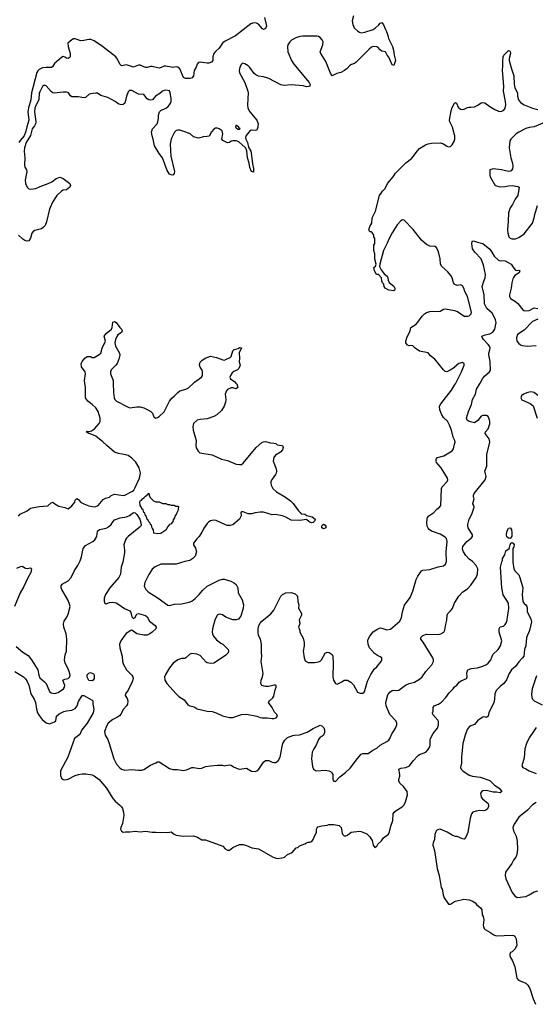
# Model space of a CAD drawing. Header units: inches. Extents: x 2220522 to 2384314, y 721474 to 893490.
# Tile 171 of 256: x 2314923 to 2320941, y 822745 to 834245. Entities that reach past the tile are written whole.
import ezdxf

# ---------------------------------------------------------------- set-up
doc = ezdxf.new("R2010")
doc.units = ezdxf.units.IN
doc.header["$MEASUREMENT"] = 0
for name, color, linetype in [('C3812', 7, 'Continuous'), ('C3813', 7, 'Continuous'), ('C3822', 7, 'Continuous'), ('C3823', 7, 'Continuous')]:
    doc.layers.add(name, color=color, linetype=linetype)

msp = doc.modelspace()

# ---------------------------------------------------------------- linework, layer by layer
at = {"layer": 'C3812', "color": 5}
for points, elevation in [([(2314910, 828446), (2314929, 828471), (2315010, 828507), (2315050, 828538), (2315150, 828559), (2315250, 828567), (2315290, 828601), (2315310, 828611), (2315331, 828590), (2315381, 828561), (2315448, 828548), (2315490, 828532), (2315530, 828565), (2315568, 828610), (2315570, 828634), (2315590, 828652), (2315610, 828642), (2315632, 828610), (2315670, 828591), (2315730, 828568), (2315790, 828556), (2315810, 828559), (2315837, 828570), (2315898, 828642), (2315923, 828657), (2315970, 828668), (2315991, 828689), (2316030, 828702), (2316130, 828688), (2316150, 828693), (2316241, 828739), (2316253, 828750), (2316270, 828779), (2316321, 828890), (2316334, 828950), (2316316, 829010), (2316278, 829078), (2316230, 829125), (2316190, 829153), (2316163, 829163), (2316077, 829177), (2316030, 829193), (2315939, 829270), (2315894, 829314), (2315810, 829379), (2315747, 829407), (2315728, 829410), (2315698, 829430), (2315710, 829438), (2315730, 829435), (2315759, 829441), (2315795, 829465), (2315852, 829530), (2315862, 829550), (2315863, 829590), (2315838, 829670), (2315812, 829710), (2315769, 829750), (2315717, 829790), (2315692, 829830), (2315691, 829950), (2315684, 830000)], 180), ([(2316013, 830000), (2316017, 829890), (2316024, 829830), (2316033, 829810), (2316052, 829790), (2316190, 829718), (2316210, 829711), (2316290, 829724), (2316330, 829724), (2316370, 829713), (2316419, 829690), (2316455, 829670), (2316471, 829650), (2316488, 829608), (2316510, 829591), (2316530, 829597), (2316550, 829611), (2316610, 829666), (2316671, 829790), (2316697, 829823), (2316730, 829850), (2316768, 829892), (2316790, 829910), (2316861, 829930), (2316894, 829946), (2316952, 830000)], 180), ([(2317447, 830000), (2317456, 829990), (2317470, 829948), (2317450, 829934), (2317410, 829944), (2317390, 829944), (2317350, 829925), (2317335, 829910), (2317322, 829870), (2317328, 829810), (2317324, 829776), (2317310, 829730), (2317278, 829682), (2317223, 829630), (2317189, 829609), (2317110, 829581), (2317030, 829575), (2316994, 829566), (2316951, 829530), (2316943, 829490), (2316947, 829450), (2316981, 829330), (2316978, 829270), (2316983, 829243), (2317006, 829206), (2317027, 829187), (2317170, 829164), (2317278, 829110), (2317350, 829097), (2317450, 829055), (2317490, 829048), (2317510, 829051), (2317530, 829067), (2317682, 829250), (2317750, 829307), (2317770, 829316), (2317790, 829319), (2317850, 829304), (2317890, 829300), (2317914, 829294), (2317930, 829281), (2317950, 829274), (2317991, 829271), (2317998, 829250), (2317990, 829222), (2317968, 829192), (2317910, 829157), (2317888, 829130), (2317883, 829090), (2317917, 828997), (2317920, 828970), (2317918, 828950), (2317910, 828934), (2317870, 828879), (2317856, 828850), (2317854, 828830), (2317859, 828810), (2317879, 828770), (2317921, 828730), (2318027, 828667), (2318085, 828625), (2318114, 828594), (2318176, 828510), (2318198, 828490), (2318210, 828472), (2318250, 828471), (2318275, 828455), (2318338, 828438), (2318371, 828410), (2318367, 828390), (2318350, 828373), (2318330, 828367), (2318301, 828381), (2318270, 828406), (2318190, 828394), (2318090, 828401), (2318030, 828436), (2317990, 828449), (2317910, 828464), (2317870, 828460), (2317770, 828492), (2317730, 828492), (2317670, 828484), (2317630, 828472), (2317610, 828472), (2317590, 828475), (2317530, 828498), (2317510, 828495), (2317505, 828490), (2317508, 828450), (2317488, 828412), (2317410, 828346), (2317381, 828339), (2317350, 828339), (2317325, 828345), (2317215, 828395), (2317190, 828398), (2317150, 828392), (2317130, 828379), (2317110, 828359), (2317076, 828310), (2317050, 828258), (2317018, 828210), (2316990, 828182), (2316952, 828130), (2316952, 828110), (2316974, 828074), (2316986, 828030), (2316970, 827978), (2316945, 827950), (2316910, 827929), (2316850, 827917), (2316750, 827885), (2316570, 827887), (2316504, 827856), (2316470, 827827), (2316430, 827763), (2316383, 827670), (2316376, 827630), (2316386, 827606), (2316394, 827590), (2316423, 827563), (2316539, 827490), (2316650, 827408), (2316670, 827404), (2316730, 827419), (2316810, 827424), (2316900, 827440), (2316930, 827454), (2316970, 827484), (2317019, 827530), (2317059, 827581), (2317112, 827628), (2317250, 827700), (2317290, 827711), (2317310, 827711), (2317386, 827686), (2317430, 827663), (2317448, 827648), (2317467, 827610), (2317473, 827550), (2317519, 827470), (2317537, 827410), (2317531, 827370), (2317502, 827278), (2317486, 827254), (2317475, 827245), (2317450, 827234), (2317410, 827237), (2317330, 827266), (2317290, 827293), (2317250, 827301), (2317228, 827290), (2317201, 827230), (2317173, 827130), (2317171, 827091), (2317174, 827070), (2317184, 827044), (2317220, 827000), (2317270, 826961), (2317292, 826950), (2317358, 826890), (2317361, 826870), (2317356, 826850), (2317330, 826822), (2317210, 826739), (2317190, 826729), (2317150, 826725), (2317110, 826733), (2317100, 826740), (2317030, 826817), (2316990, 826833), (2316930, 826843), (2316910, 826833), (2316861, 826790), (2316850, 826785), (2316810, 826782), (2316770, 826770), (2316715, 826730), (2316670, 826674), (2316623, 826597), (2316611, 826570), (2316615, 826530), (2316641, 826490), (2316750, 826371), (2316781, 826341), (2316841, 826301), (2316884, 826244), (2316910, 826231), (2316958, 826218), (2316995, 826195), (2317109, 826169), (2317170, 826165), (2317216, 826150), (2317290, 826113), (2317370, 826093), (2317410, 826096), (2317510, 826128), (2317570, 826133), (2317690, 826111), (2317730, 826094), (2317754, 826090), (2317811, 826091), (2317870, 826081), (2317890, 826081), (2317915, 826090), (2317933, 826110), (2317925, 826130), (2317898, 826158), (2317870, 826212), (2317825, 826270), (2317840, 826290), (2317877, 826323), (2317890, 826345), (2317904, 826416), (2317916, 826450), (2317915, 826470), (2317910, 826474), (2317893, 826473), (2317830, 826458), (2317790, 826457), (2317750, 826470), (2317738, 826490), (2317740, 826530), (2317758, 826570), (2317764, 826610), (2317743, 826750), (2317750, 826810), (2317745, 826855), (2317745, 826950), (2317732, 827010), (2317712, 827052), (2317705, 827090), (2317707, 827130), (2317715, 827170), (2317730, 827195), (2317750, 827219), (2317855, 827305), (2317889, 827350), (2317970, 827511), (2317990, 827530), (2318030, 827550), (2318090, 827554), (2318138, 827538), (2318167, 827510), (2318171, 827450), (2318181, 827410), (2318179, 827370), (2318211, 827310), (2318211, 827289), (2318186, 827234), (2318191, 827191), (2318178, 827150), (2318191, 827110), (2318192, 827090), (2318230, 827022), (2318244, 826970), (2318242, 826930), (2318231, 826870), (2318242, 826790), (2318255, 826755), (2318290, 826738), (2318362, 826738), (2318410, 826744), (2318430, 826753), (2318447, 826770), (2318490, 826845), (2318510, 826858), (2318535, 826855), (2318570, 826831), (2318579, 826810), (2318582, 826730), (2318577, 826570), (2318584, 826530), (2318608, 826490), (2318630, 826482), (2318682, 826510), (2318710, 826531), (2318750, 826531), (2318788, 826508), (2318818, 826478), (2318867, 826390), (2318897, 826377), (2318930, 826379), (2318943, 826390), (2318952, 826410), (2318983, 826517), (2319022, 826598), (2319061, 826659), (2319090, 826687), (2319143, 826750), (2319149, 826770), (2319149, 826790), (2319130, 826805), (2319098, 826818), (2319064, 826844), (2319007, 826907), (2318990, 826950), (2318987, 826990), (2318992, 827010), (2319010, 827044), (2319050, 827097), (2319090, 827123), (2319130, 827141), (2319150, 827139), (2319210, 827118), (2319250, 827126), (2319359, 827221), (2319378, 827262), (2319390, 827330), (2319413, 827407), (2319482, 827498), (2319513, 827570), (2319550, 827706), (2319570, 827747), (2319612, 827808), (2319630, 827817), (2319710, 827825), (2319807, 827853), (2319870, 827865), (2319893, 827887), (2319904, 827916), (2319902, 828030), (2319912, 828150), (2319904, 828184), (2319890, 828202), (2319830, 828237), (2319730, 828272), (2319702, 828290), (2319690, 828304), (2319681, 828330), (2319676, 828370), (2319678, 828410), (2319684, 828430), (2319697, 828450), (2319758, 828490), (2319791, 828529), (2319826, 828554), (2319838, 828570), (2319846, 828770), (2319856, 828790), (2319913, 828850), (2319921, 828870), (2319916, 828890), (2319841, 829010), (2319790, 829074), (2319783, 829090), (2319786, 829110), (2319801, 829130), (2319874, 829150), (2319972, 829208), (2319988, 829232), (2320000, 829288)], 180), ([(2320000, 829338), (2319983, 829370), (2319963, 829450), (2319940, 829510), (2319915, 829555), (2319870, 829599), (2319850, 829631), (2319826, 829690), (2319825, 829730), (2319840, 829760), (2319963, 829917), (2320000, 829975)], 180), ([(2314882, 826922), (2314959, 826859), (2315020, 826820), (2315062, 826770), (2315136, 826650), (2315144, 826590), (2315157, 826557), (2315212, 826512), (2315230, 826490), (2315245, 826465), (2315270, 826397), (2315290, 826383), (2315330, 826376), (2315370, 826386), (2315432, 826430), (2315446, 826450), (2315448, 826470), (2315426, 826530), (2315450, 826543), (2315490, 826552), (2315508, 826570), (2315510, 826590), (2315501, 826630), (2315486, 826670), (2315454, 826730), (2315444, 826770), (2315452, 826828), (2315470, 826870), (2315471, 827010), (2315464, 827070), (2315436, 827150), (2315433, 827190), (2315441, 827219), (2315474, 827266), (2315490, 827303), (2315511, 827390), (2315501, 827430), (2315483, 827470), (2315415, 827590), (2315408, 827610), (2315407, 827633), (2315420, 827650), (2315488, 827690), (2315524, 827730), (2315561, 827810), (2315602, 827870), (2315630, 827925), (2315645, 827970), (2315662, 828070), (2315690, 828103), (2315776, 828150), (2315800, 828170), (2315824, 828210), (2315830, 828271), (2315854, 828290), (2315930, 828304), (2315959, 828321), (2315990, 828349), (2316010, 828381), (2316030, 828402), (2316094, 828426), (2316170, 828438), (2316205, 828455), (2316250, 828487), (2316270, 828485), (2316290, 828464), (2316324, 828410), (2316338, 828370), (2316339, 828341), (2316333, 828327), (2316314, 828310), (2316188, 828210), (2316169, 828190), (2316159, 828170), (2316140, 828110), (2316147, 828050), (2316144, 828016), (2316125, 827910), (2316108, 827850), (2316099, 827770), (2316080, 827730), (2315974, 827610), (2315924, 827530), (2315909, 827490), (2315908, 827450), (2315914, 827434), (2315930, 827423), (2315970, 827437), (2316010, 827442), (2316050, 827434), (2316070, 827424), (2316147, 827367), (2316210, 827341), (2316221, 827321), (2316233, 827270), (2316250, 827250), (2316270, 827265), (2316290, 827300), (2316310, 827309), (2316390, 827284), (2316411, 827270), (2316439, 827219), (2316505, 827170), (2316516, 827150), (2316511, 827129), (2316469, 827090), (2316440, 827070), (2316410, 827058), (2316370, 827057), (2316290, 827072), (2316233, 827113), (2316218, 827110), (2316166, 827074), (2316150, 827058), (2316105, 826990), (2316088, 826950), (2316090, 826910), (2316119, 826810), (2316124, 826750), (2316135, 826715), (2316170, 826650), (2316231, 826590), (2316244, 826570), (2316248, 826550), (2316234, 826510), (2316187, 826413), (2316157, 826370), (2316155, 826350), (2316177, 826317), (2316184, 826290), (2316179, 826250), (2316170, 826230), (2316134, 826190), (2316105, 826135), (2316086, 826114), (2316063, 826097), (2316008, 826070), (2315957, 826030), (2315938, 826002), (2315911, 825930), (2315921, 825890), (2315950, 825838), (2315968, 825790), (2316020, 825610), (2316053, 825550), (2316090, 825508), (2316110, 825493), (2316150, 825479), (2316230, 825486), (2316310, 825478), (2316350, 825480), (2316373, 825487), (2316450, 825536), (2316510, 825567), (2316530, 825575), (2316550, 825575), (2316670, 825499), (2316710, 825487), (2316766, 825486), (2316830, 825476), (2316870, 825483), (2316930, 825511), (2316950, 825511), (2317023, 825497), (2317050, 825503), (2317090, 825521), (2317150, 825531), (2317230, 825536), (2317290, 825536), (2317310, 825531), (2317370, 825541), (2317390, 825539), (2317417, 825517), (2317474, 825494), (2317490, 825491), (2317570, 825503), (2317630, 825467), (2317670, 825465), (2317690, 825471), (2317714, 825490), (2317770, 825571), (2317790, 825591), (2317830, 825591), (2317870, 825571), (2317890, 825568), (2317910, 825570), (2317938, 825590), (2317964, 825630), (2317986, 825754), (2317996, 825790), (2318016, 825830), (2318050, 825861), (2318110, 825886), (2318130, 825890), (2318190, 825892), (2318277, 825923), (2318350, 825967), (2318430, 826005), (2318450, 825996), (2318474, 825974), (2318482, 825950), (2318482, 825918), (2318470, 825887), (2318450, 825872), (2318430, 825865), (2318410, 825839), (2318382, 825770), (2318355, 825730), (2318338, 825690), (2318328, 825610), (2318342, 825522), (2318353, 825493), (2318375, 825475), (2318393, 825473), (2318490, 825479), (2318530, 825473), (2318550, 825464), (2318567, 825450), (2318577, 825430), (2318579, 825370), (2318583, 825363), (2318590, 825351), (2318610, 825347), (2318659, 825401), (2318727, 825453), (2318779, 825501), (2318865, 825615), (2318910, 825665), (2318930, 825675), (2318990, 825676), (2319046, 825714), (2319090, 825737), (2319129, 825771), (2319207, 825813), (2319230, 825830), (2319244, 825850), (2319270, 825910), (2319288, 825932), (2319310, 825970), (2319324, 826010), (2319324, 826030), (2319316, 826050), (2319243, 826130), (2319200, 826230), (2319198, 826270), (2319221, 826359), (2319242, 826390), (2319270, 826409), (2319290, 826414), (2319330, 826408), (2319350, 826412), (2319428, 826472), (2319470, 826490), (2319530, 826506), (2319590, 826541), (2319622, 826570), (2319664, 826630), (2319732, 826710), (2319752, 826750), (2319752, 826770), (2319744, 826790), (2319634, 826974), (2319605, 827010), (2319604, 827030), (2319629, 827051), (2319670, 827067), (2319810, 827063), (2319837, 827070), (2319872, 827090), (2319886, 827114), (2319896, 827184), (2319908, 827230), (2319912, 827290), (2319921, 827310), (2319957, 827343), (2319974, 827366), (2320000, 827435)], 160), ([(2314890, 827838), (2314930, 827860), (2314950, 827864), (2314990, 827838), (2315010, 827835), (2315050, 827844), (2315060, 827830), (2315053, 827790), (2315016, 827724), (2314970, 827623), (2314927, 827550), (2314860, 827390)], 160), ([(2314865, 826630), (2314965, 826570), (2314990, 826546), (2315010, 826516), (2315030, 826471), (2315053, 826370), (2315090, 826310), (2315108, 826270), (2315118, 826190), (2315130, 826150), (2315150, 826116), (2315186, 826070), (2315230, 826031), (2315270, 826022), (2315330, 826043), (2315345, 826055), (2315354, 826110), (2315384, 826136), (2315437, 826163), (2315470, 826174), (2315530, 826179), (2315570, 826199), (2315595, 826230), (2315610, 826280), (2315650, 826353), (2315670, 826350), (2315770, 826298), (2315775, 826290), (2315775, 826250), (2315787, 826190), (2315781, 826150), (2315709, 826030), (2315649, 825951), (2315623, 825897), (2315610, 825883), (2315563, 825850), (2315486, 825630), (2315399, 825470), (2315399, 825419), (2315410, 825385), (2315429, 825369), (2315450, 825366), (2315490, 825376), (2315570, 825416), (2315609, 825430), (2315650, 825437), (2315696, 825436), (2315770, 825424), (2315790, 825415), (2315851, 825371), (2315935, 825270), (2316009, 825150), (2316037, 825117), (2316092, 825070), (2316110, 825050), (2316121, 825030), (2316135, 824990), (2316140, 824950), (2316124, 824856), (2316102, 824810), (2316100, 824790), (2316110, 824765), (2316130, 824756), (2316159, 824761), (2316210, 824759), (2316275, 824765), (2316330, 824760), (2316390, 824768), (2316470, 824754), (2316510, 824757), (2316650, 824751), (2316690, 824758), (2316726, 824730), (2316750, 824719), (2316832, 824708), (2316950, 824711), (2316997, 824697), (2317050, 824667), (2317090, 824667), (2317294, 824590), (2317322, 824562), (2317350, 824546), (2317370, 824546), (2317410, 824576), (2317490, 824611), (2317530, 824611), (2317570, 824601), (2317634, 824574), (2317710, 824561), (2317882, 824462), (2317930, 824448), (2317986, 824454), (2318015, 824465), (2318050, 824496), (2318104, 824516), (2318149, 824571), (2318170, 824578), (2318190, 824596), (2318250, 824618), (2318270, 824631), (2318290, 824638), (2318310, 824638), (2318333, 824647), (2318349, 824671), (2318362, 824710), (2318389, 824750), (2318389, 824791), (2318395, 824805), (2318404, 824816), (2318450, 824831), (2318510, 824838), (2318530, 824845), (2318590, 824845), (2318650, 824835), (2318674, 824810), (2318685, 824745), (2318691, 824730), (2318710, 824711), (2318730, 824711), (2318750, 824719), (2318790, 824755), (2318890, 824768), (2318910, 824762), (2318974, 824734), (2319006, 824706), (2319038, 824658), (2319050, 824602), (2319070, 824576), (2319090, 824591), (2319105, 824615), (2319147, 824653), (2319170, 824690), (2319227, 824733), (2319239, 824761), (2319254, 824826), (2319279, 824890), (2319283, 824970), (2319294, 824990), (2319319, 825010), (2319388, 825052), (2319410, 825075), (2319427, 825110), (2319451, 825190), (2319444, 825230), (2319403, 825290), (2319364, 825324), (2319347, 825350), (2319347, 825370), (2319359, 825410), (2319361, 825430), (2319349, 825490), (2319370, 825504), (2319430, 825510), (2319471, 825529), (2319515, 825590), (2319575, 825650), (2319590, 825662), (2319663, 825690), (2319690, 825719), (2319710, 825750), (2319716, 825770), (2319714, 825830), (2319718, 825850), (2319750, 825906), (2319799, 825970), (2319810, 826010), (2319810, 826046), (2319803, 826063), (2319746, 826130), (2319741, 826150), (2319749, 826170), (2319749, 826210), (2319759, 826230), (2319810, 826251), (2319845, 826275), (2319897, 826330), (2319937, 826383), (2319982, 826430), (2319995, 826450), (2320000, 826453)], 140), ([(2320000, 824708), (2319970, 824721), (2319914, 824754), (2319830, 824789), (2319810, 824785), (2319790, 824773), (2319781, 824759), (2319770, 824728), (2319765, 824670), (2319748, 824630), (2319744, 824604), (2319763, 824543), (2319794, 824330), (2319819, 824250), (2319841, 824110), (2319853, 824090), (2319864, 824024), (2319879, 823990), (2319930, 823916), (2319950, 823916), (2320000, 823945)], 140)]:
    msp.add_lwpolyline(points, dxfattribs=dict(at, elevation=elevation))
for points, elevation in [([(2316650, 828582), (2316670, 828582), (2316690, 828574), (2316727, 828573), (2316744, 828564), (2316770, 828562), (2316778, 828550), (2316770, 828509), (2316755, 828485), (2316750, 828465), (2316735, 828445), (2316730, 828425), (2316715, 828405), (2316710, 828385), (2316690, 828357), (2316673, 828347), (2316653, 828327), (2316630, 828284), (2316570, 828245), (2316530, 828239), (2316490, 828246), (2316485, 828285), (2316478, 828298), (2316470, 828304), (2316461, 828341), (2316450, 828348), (2316445, 828365), (2316430, 828379), (2316421, 828401), (2316410, 828408), (2316401, 828441), (2316390, 828450), (2316382, 828482), (2316370, 828490), (2316362, 828522), (2316350, 828530), (2316346, 828546), (2316328, 828570), (2316323, 828610), (2316330, 828626), (2316346, 828634), (2316357, 828650), (2316377, 828663), (2316390, 828681), (2316407, 828693), (2316410, 828701), (2316419, 828701), (2316430, 828714), (2316432, 828690), (2316444, 828664), (2316484, 828624), (2316510, 828614), (2316552, 828612), (2316590, 828594), (2316627, 828593)], 160), ([(2318470, 828299), (2318450, 828309), (2318449, 828331), (2318456, 828344), (2318470, 828351), (2318490, 828342), (2318496, 828330), (2318495, 828310), (2318490, 828304)], 180), ([(2315770, 826522), (2315730, 826526), (2315710, 826566), (2315710, 826591), (2315730, 826612), (2315750, 826622), (2315784, 826604), (2315791, 826590), (2315792, 826550), (2315782, 826530)], 140)]:
    msp.add_lwpolyline(points, close=True, dxfattribs=dict(at, elevation=elevation))
at = {"layer": 'C3813', "color": 5}
for points, elevation in [([(2318818, 834290), (2318805, 834230), (2318810, 834190), (2318827, 834150), (2318870, 834110), (2318890, 834098), (2318910, 834093), (2318950, 834098), (2319048, 834132), (2319074, 834146), (2319116, 834184), (2319130, 834203), (2319150, 834211), (2319170, 834185), (2319191, 834130), (2319205, 834105), (2319225, 834050), (2319227, 834027), (2319273, 833930), (2319285, 833890), (2319293, 833830), (2319310, 833770), (2319290, 833708), (2319270, 833718), (2319230, 833809), (2319212, 833832), (2319191, 833871), (2319150, 833879), (2319130, 833893), (2319103, 833923), (2319090, 833929), (2319050, 833932), (2319030, 833923), (2319001, 833899), (2318850, 833750), (2318830, 833734), (2318797, 833723), (2318776, 833710), (2318746, 833674), (2318713, 833650), (2318670, 833628), (2318624, 833616), (2318570, 833589), (2318550, 833619), (2318495, 833755), (2318436, 833850), (2318430, 833870), (2318463, 833950), (2318465, 833985), (2318455, 834010), (2318430, 834035), (2318410, 834047), (2318390, 834052), (2318330, 834054), (2318226, 834054), (2318191, 834049), (2318146, 834034), (2318096, 834004), (2318075, 833985), (2318054, 833950), (2318048, 833930), (2318054, 833870), (2318095, 833770), (2318124, 833724), (2318300, 833510), (2318313, 833487), (2318311, 833470), (2318297, 833463), (2318270, 833460), (2318230, 833472), (2318090, 833484), (2318010, 833477), (2317970, 833485), (2317830, 833558), (2317770, 833578), (2317710, 833586), (2317679, 833599), (2317658, 833618), (2317610, 833686), (2317590, 833705), (2317550, 833729), (2317522, 833738), (2317510, 833726), (2317491, 833689), (2317484, 833650), (2317490, 833625), (2317552, 833512), (2317587, 833410), (2317590, 833390), (2317580, 833250), (2317587, 833210), (2317609, 833169), (2317692, 833070), (2317708, 833030), (2317702, 832990), (2317690, 832955), (2317670, 832949), (2317630, 832955), (2317612, 832950), (2317568, 832892), (2317558, 832870), (2317563, 832850), (2317582, 832810), (2317595, 832755), (2317620, 832710), (2317625, 832690), (2317641, 832561), (2317652, 832508), (2317650, 832465), (2317630, 832473), (2317610, 832519), (2317600, 832570), (2317581, 832630), (2317574, 832714), (2317563, 832743), (2317554, 832754), (2317479, 832819), (2317450, 832831), (2317409, 832831), (2317393, 832827), (2317370, 832810), (2317350, 832807), (2317293, 832833), (2317281, 832850), (2317292, 832910), (2317286, 832946), (2317250, 832972), (2317230, 832979), (2317210, 832979), (2317190, 832966), (2317163, 832937), (2317134, 832886), (2317110, 832879), (2317070, 832878), (2317010, 832861), (2316950, 832875), (2316911, 832911), (2316850, 832936), (2316790, 832955), (2316770, 832956), (2316750, 832950), (2316730, 832930), (2316699, 832870), (2316690, 832849), (2316679, 832790), (2316686, 832650), (2316729, 832470), (2316725, 832450), (2316710, 832430), (2316690, 832431), (2316670, 832440), (2316645, 832485), (2316590, 832630), (2316550, 832681), (2316495, 832770), (2316481, 832850), (2316468, 832890), (2316462, 832930), (2316471, 832970), (2316526, 833030), (2316536, 833050), (2316542, 833090), (2316541, 833130), (2316553, 833167), (2316570, 833183), (2316630, 833212), (2316650, 833227), (2316670, 833249), (2316682, 833270), (2316690, 833290), (2316692, 833330), (2316680, 833390), (2316670, 833414), (2316630, 833420), (2316610, 833418), (2316590, 833410), (2316557, 833383), (2316508, 833352), (2316471, 833310), (2316450, 833304), (2316430, 833308), (2316410, 833322), (2316370, 833370), (2316310, 833376), (2316230, 833416), (2316210, 833416), (2316190, 833403), (2316184, 833390), (2316169, 833350), (2316149, 833271), (2316130, 833255), (2316110, 833250), (2316078, 833258), (2316037, 833290), (2315950, 833338), (2315870, 833361), (2315830, 833385), (2315810, 833387), (2315750, 833379), (2315729, 833371), (2315690, 833338), (2315670, 833331), (2315605, 833345), (2315530, 833342), (2315515, 833355), (2315492, 833390), (2315470, 833398), (2315430, 833400), (2315326, 833386), (2315310, 833391), (2315290, 833405), (2315230, 833473), (2315210, 833481), (2315190, 833465), (2315157, 833403), (2315151, 833389), (2315145, 833310), (2315110, 833243), (2315100, 833210), (2315097, 833170), (2315112, 833050), (2315108, 833030), (2315095, 833005), (2315069, 832970), (2315048, 832892), (2314997, 832810), (2314980, 832750), (2314975, 832710), (2314983, 832630), (2314979, 832550), (2314984, 832524), (2315002, 832490), (2315005, 832470), (2314987, 832370), (2314989, 832330), (2315010, 832287), (2315030, 832271), (2315050, 832265), (2315110, 832272), (2315162, 832298), (2315255, 832330), (2315297, 832350), (2315350, 832390), (2315390, 832404), (2315403, 832403), (2315431, 832391), (2315508, 832330), (2315515, 832310), (2315507, 832290), (2315470, 832258), (2315430, 832254), (2315410, 832243), (2315357, 832190), (2315306, 832114), (2315270, 832032), (2315235, 831885), (2315219, 831841), (2315200, 831820), (2315176, 831804), (2315098, 831782), (2315078, 831770), (2315064, 831750), (2315047, 831693), (2315030, 831663), (2315010, 831657), (2314984, 831664), (2314960, 831680), (2314910, 831728)], 180), ([(2317780, 834270), (2317801, 834190), (2317802, 834170), (2317790, 834142), (2317770, 834132), (2317758, 834138), (2317711, 834191), (2317686, 834206), (2317650, 834210), (2317622, 834198), (2317443, 834057), (2317314, 833990), (2317290, 833970), (2317250, 833912), (2317207, 833873), (2317189, 833851), (2317179, 833810), (2317176, 833770), (2317161, 833750), (2317130, 833739), (2317110, 833738), (2317030, 833747), (2317010, 833744), (2316995, 833725), (2316983, 833690), (2316961, 833650), (2316952, 833590), (2316944, 833576), (2316934, 833566), (2316910, 833558), (2316858, 833558), (2316835, 833570), (2316792, 833672), (2316770, 833692), (2316750, 833695), (2316710, 833687), (2316690, 833689), (2316630, 833703), (2316610, 833702), (2316575, 833685), (2316550, 833680), (2316470, 833697), (2316450, 833698), (2316410, 833686), (2316390, 833686), (2316330, 833712), (2316308, 833712), (2316250, 833692), (2316170, 833716), (2316110, 833706), (2316090, 833724), (2316065, 833785), (2316046, 833810), (2315890, 833930), (2315790, 833998), (2315753, 834013), (2315730, 834015), (2315670, 834001), (2315638, 833998), (2315570, 834023), (2315550, 834022), (2315530, 834010), (2315484, 833970), (2315487, 833930), (2315512, 833850), (2315510, 833810), (2315501, 833799), (2315490, 833792), (2315470, 833796), (2315450, 833808), (2315430, 833813), (2315410, 833804), (2315330, 833734), (2315307, 833693), (2315295, 833685), (2315230, 833688), (2315190, 833682), (2315150, 833664), (2315133, 833647), (2315123, 833630), (2315059, 833390), (2315051, 833310), (2315025, 833215), (2315019, 833170), (2315028, 833070), (2315005, 832995), (2314996, 832944), (2314973, 832887), (2314926, 832834), (2314912, 832810)], 160), ([(2320000, 832899), (2319976, 832990), (2319943, 833050), (2319938, 833070), (2319958, 833182), (2319970, 833218), (2320000, 833268)], 180), ([(2320000, 831154), (2319986, 831170), (2319972, 831230), (2319957, 831257), (2319920, 831300), (2319850, 831362), (2319836, 831390), (2319832, 831450), (2319812, 831532), (2319790, 831586), (2319770, 831596), (2319710, 831598), (2319670, 831618), (2319612, 831670), (2319516, 831796), (2319410, 831902), (2319390, 831909), (2319370, 831895), (2319327, 831850), (2319270, 831757), (2319235, 831690), (2319218, 831642), (2319171, 831550), (2319125, 831390), (2319124, 831364), (2319142, 831322), (2319178, 831278), (2319211, 831250), (2319221, 831230), (2319223, 831203), (2319236, 831176), (2319290, 831132), (2319302, 831110), (2319302, 831090), (2319290, 831078), (2319230, 831085), (2319190, 831109), (2319179, 831130), (2319174, 831154), (2319158, 831170), (2319148, 831190), (2319146, 831230), (2319110, 831268), (2319089, 831269), (2319064, 831310), (2319058, 831350), (2319075, 831365), (2319082, 831390), (2319069, 831449), (2319069, 831509), (2319055, 831550), (2319058, 831610), (2319069, 831630), (2319069, 831690), (2319058, 831710), (2319055, 831730), (2319038, 831758), (2319030, 831768), (2319009, 831769), (2318999, 831790), (2319009, 831831), (2319035, 831870), (2319039, 831930), (2319075, 832010), (2319123, 832190), (2319156, 832244), (2319187, 832273), (2319215, 832330), (2319282, 832410), (2319310, 832452), (2319430, 832574), (2319496, 832624), (2319521, 832650), (2319561, 832710), (2319590, 832739), (2319658, 832782), (2319690, 832794), (2319730, 832801), (2319833, 832807), (2319870, 832795), (2319910, 832767), (2319930, 832758), (2319950, 832762), (2319970, 832784), (2319998, 832830), (2320000, 832838)], 180), ([(2320000, 830185), (2319997, 830183), (2319948, 830150), (2319910, 830133), (2319890, 830137), (2319870, 830155), (2319770, 830281), (2319719, 830319), (2319692, 830352), (2319590, 830374), (2319538, 830410), (2319510, 830435), (2319490, 830439), (2319470, 830434), (2319450, 830444), (2319429, 830470), (2319429, 830491), (2319442, 830530), (2319481, 830610), (2319488, 830650), (2319550, 830690), (2319569, 830711), (2319619, 830781), (2319649, 830810), (2319670, 830823), (2319710, 830837), (2319830, 830841), (2319870, 830862), (2319892, 830868), (2320000, 830847)], 180), ([(2315684, 830000), (2315680, 830030), (2315690, 830110), (2315685, 830130), (2315645, 830190), (2315641, 830230), (2315650, 830251), (2315684, 830290), (2315710, 830310), (2315750, 830310), (2315770, 830300), (2315790, 830299), (2315850, 830333), (2315869, 830350), (2315884, 830410), (2315925, 830490), (2315909, 830550), (2315930, 830579), (2315993, 830630), (2316003, 830650), (2316010, 830712), (2316030, 830721), (2316050, 830710), (2316090, 830651), (2316111, 830631), (2316119, 830610), (2316111, 830590), (2316070, 830564), (2316055, 830545), (2316039, 830510), (2316032, 830470), (2316040, 830430), (2316087, 830350), (2316092, 830330), (2316085, 830290), (2316060, 830230), (2316046, 830210), (2315990, 830154), (2315981, 830130), (2315982, 830110), (2316007, 830050), (2316012, 830030), (2316013, 830000)], 180), ([(2316952, 830000), (2316963, 830010), (2317045, 830070), (2317055, 830090), (2317057, 830130), (2317051, 830151), (2317028, 830188), (2317021, 830210), (2317030, 830245), (2317050, 830266), (2317089, 830290), (2317150, 830314), (2317219, 830299), (2317293, 830273), (2317310, 830270), (2317330, 830275), (2317381, 830299), (2317390, 830311), (2317410, 830376), (2317426, 830394), (2317474, 830406), (2317490, 830418), (2317510, 830414), (2317486, 830354), (2317490, 830290), (2317485, 830250), (2317496, 830210), (2317490, 830190), (2317479, 830170), (2317464, 830156), (2317424, 830136), (2317401, 830119), (2317382, 830090), (2317377, 830070), (2317385, 830050), (2317434, 830014), (2317447, 830000)], 180)]:
    msp.add_lwpolyline(points, dxfattribs=dict(at, elevation=elevation))
at = {"layer": 'C3813', "color": 5, "elevation": 180}
msp.add_lwpolyline([(2317454, 833010), (2317447, 833010), (2317443, 832990), (2317450, 832982), (2317470, 832968), (2317490, 832966), (2317498, 832970), (2317482, 832982), (2317481, 832990)], close=True, dxfattribs=at)
at = {"layer": 'C3822', "color": 5}
for points, elevation in [([(2320000, 829975), (2320010, 829990), (2320015, 830000)], 180), ([(2320000, 827435), (2320001, 827439), (2320050, 827510), (2320096, 827564), (2320150, 827599), (2320190, 827642), (2320251, 827730), (2320268, 827770), (2320270, 827830), (2320252, 827870), (2320210, 827916), (2320170, 827944), (2320130, 827985), (2320102, 828030), (2320094, 828050), (2320093, 828070), (2320097, 828090), (2320128, 828130), (2320144, 828150), (2320194, 828190), (2320208, 828210), (2320210, 828230), (2320158, 828310), (2320152, 828330), (2320152, 828348), (2320170, 828410), (2320201, 828470), (2320226, 828550), (2320224, 828570), (2320214, 828590), (2320215, 828610), (2320229, 828650), (2320221, 828670), (2320221, 828690), (2320229, 828710), (2320355, 828870), (2320369, 828909), (2320352, 828970), (2320377, 829030), (2320375, 829170), (2320408, 829290), (2320410, 829310), (2320403, 829350), (2320357, 829410), (2320362, 829430), (2320390, 829468), (2320400, 829490), (2320410, 829526), (2320411, 829550), (2320408, 829570), (2320391, 829611), (2320370, 829623), (2320330, 829622), (2320310, 829613), (2320270, 829565), (2320230, 829536), (2320169, 829550), (2320147, 829567), (2320140, 829590), (2320162, 829670), (2320195, 829750), (2320207, 829810), (2320245, 829870), (2320256, 829930), (2320297, 830000)], 160), ([(2320970, 829856), (2320929, 829890), (2320890, 829899), (2320853, 829890), (2320805, 829870), (2320780, 829850), (2320774, 829830), (2320786, 829806), (2320883, 829763), (2320915, 829735), (2320963, 829590)], 160), ([(2320000, 829288), (2320005, 829310), (2320004, 829330), (2320000, 829338)], 180), ([(2320000, 826453), (2320027, 826473), (2320057, 826510), (2320076, 826524), (2320137, 826550), (2320145, 826570), (2320143, 826617), (2320155, 826650), (2320192, 826668), (2320265, 826675), (2320330, 826695), (2320370, 826713), (2320390, 826730), (2320421, 826770), (2320445, 826830), (2320508, 826890), (2320534, 826930), (2320549, 826990), (2320521, 827090), (2320519, 827130), (2320530, 827152), (2320570, 827162), (2320590, 827182), (2320610, 827212), (2320632, 827368), (2320627, 827430), (2320568, 827528), (2320550, 827608), (2320537, 827850), (2320550, 827914), (2320558, 827930), (2320558, 827950), (2320585, 827995), (2320597, 828043), (2320635, 828070), (2320641, 828079), (2320647, 828113), (2320655, 828130), (2320670, 828139), (2320685, 828130), (2320693, 828110), (2320690, 828088), (2320681, 828070), (2320678, 827910), (2320691, 827831), (2320705, 827805), (2320750, 827761), (2320762, 827730), (2320794, 827610), (2320790, 827530), (2320795, 827450), (2320810, 827426), (2320830, 827410), (2320841, 827390), (2320845, 827370), (2320845, 827330), (2320890, 827247), (2320899, 827210), (2320873, 827110), (2320839, 827030), (2320830, 826930), (2320816, 826890), (2320806, 826810), (2320793, 826790), (2320750, 826746), (2320710, 826690), (2320663, 826650), (2320637, 826610), (2320604, 826536), (2320573, 826490), (2320530, 826455), (2320486, 826410), (2320470, 826370), (2320466, 826310), (2320457, 826270), (2320399, 826150), (2320390, 826109), (2320370, 826093), (2320350, 826102), (2320330, 826100), (2320310, 826088), (2320266, 826054), (2320230, 826012), (2320190, 825997), (2320170, 825984), (2320147, 825953), (2320122, 825890), (2320096, 825790), (2320079, 825630), (2320079, 825561), (2320067, 825510), (2320076, 825490), (2320097, 825470), (2320170, 825420), (2320210, 825409), (2320296, 825396), (2320410, 825359), (2320466, 825306), (2320521, 825270), (2320551, 825230), (2320530, 825215), (2320490, 825223), (2320450, 825222), (2320370, 825240), (2320330, 825237), (2320313, 825227), (2320302, 825210), (2320310, 825165), (2320324, 825144), (2320391, 825090), (2320397, 825070), (2320395, 825050), (2320378, 825022), (2320362, 825010), (2320335, 825005), (2320290, 825008), (2320250, 825002), (2320212, 824988), (2320195, 824970), (2320181, 824919), (2320153, 824750), (2320130, 824698), (2320110, 824675), (2320090, 824679), (2320030, 824704), (2320010, 824704), (2320000, 824708)], 140), ([(2320957, 826583), (2320906, 826430), (2320898, 826370), (2320900, 826330), (2320910, 826310), (2320929, 826289), (2321023, 826243)], 160), ([(2320950, 825979), (2320922, 825930), (2320870, 825857), (2320837, 825790), (2320818, 825730), (2320810, 825622), (2320783, 825530), (2320796, 825510), (2320830, 825496), (2320870, 825472), (2320950, 825439)], 160), ([(2320950, 825102), (2320910, 825075), (2320850, 825011), (2320748, 824932), (2320695, 824850), (2320678, 824810), (2320686, 824770), (2320717, 824710), (2320730, 824650), (2320734, 824554), (2320726, 824494), (2320715, 824465), (2320686, 824430), (2320667, 824390), (2320593, 824290), (2320588, 824250), (2320599, 824210), (2320672, 824052), (2320701, 824010), (2320730, 823991), (2320830, 824005), (2320870, 824022), (2320930, 824060), (2320970, 824070)], 160), ([(2320000, 823945), (2320010, 823951), (2320109, 823971), (2320170, 823966), (2320211, 823950), (2320241, 823930), (2320256, 823910), (2320303, 823870), (2320319, 823850), (2320323, 823790), (2320333, 823770), (2320340, 823730), (2320333, 823670), (2320335, 823655), (2320344, 823630), (2320357, 823617), (2320409, 823589), (2320456, 823556), (2320485, 823545), (2320670, 823554), (2320690, 823550), (2320701, 823541), (2320719, 823510), (2320726, 823434), (2320706, 823394), (2320670, 823358), (2320652, 823348), (2320645, 823330), (2320645, 823315), (2320651, 823290), (2320674, 823254), (2320702, 823182), (2320727, 823050), (2320745, 823025), (2320830, 822992), (2320856, 822970), (2320878, 822930), (2320915, 822810), (2320945, 822745)], 140)]:
    msp.add_lwpolyline(points, dxfattribs=dict(at, elevation=elevation))
at = {"layer": 'C3822', "color": 5, "elevation": 140}
msp.add_lwpolyline([(2320650, 828184), (2320630, 828189), (2320610, 828204), (2320604, 828230), (2320610, 828265), (2320623, 828297), (2320630, 828307), (2320649, 828311), (2320662, 828290), (2320668, 828250), (2320666, 828214), (2320661, 828199)], close=True, dxfattribs=at)
at = {"layer": 'C3823', "color": 5}
for points, elevation in [([(2320000, 833268), (2320005, 833275), (2320010, 833278), (2320022, 833270), (2320042, 833222), (2320070, 833199), (2320090, 833196), (2320110, 833200), (2320150, 833220), (2320170, 833225), (2320190, 833222), (2320230, 833228), (2320270, 833246), (2320310, 833274), (2320330, 833278), (2320353, 833273), (2320410, 833230), (2320470, 833196), (2320510, 833178), (2320530, 833173), (2320550, 833175), (2320576, 833190), (2320590, 833211), (2320597, 833250), (2320595, 833290), (2320571, 833410), (2320573, 833470), (2320559, 833650), (2320564, 833704), (2320563, 833757), (2320568, 833810), (2320576, 833830), (2320630, 833885), (2320642, 833882), (2320650, 833872), (2320652, 833850), (2320635, 833790), (2320636, 833770), (2320663, 833670), (2320692, 833590), (2320696, 833490), (2320703, 833450), (2320734, 833390), (2320733, 833350), (2320745, 833310), (2320770, 833276), (2320810, 833250), (2320910, 833210), (2320970, 833194)], 180), ([(2321050, 833046), (2320930, 832995), (2320870, 832987), (2320830, 832974), (2320748, 832932), (2320719, 832910), (2320656, 832850), (2320644, 832830), (2320637, 832750), (2320656, 832630), (2320675, 832570), (2320681, 832530), (2320677, 832503), (2320660, 832480), (2320650, 832474), (2320630, 832471), (2320548, 832490), (2320450, 832503), (2320412, 832490), (2320411, 832430), (2320415, 832410), (2320474, 832310), (2320530, 832291), (2320590, 832295), (2320630, 832305), (2320670, 832308), (2320737, 832297), (2320754, 832290), (2320739, 832190), (2320708, 832150), (2320675, 832085), (2320650, 832049), (2320630, 831988), (2320626, 831890), (2320615, 831790), (2320619, 831750), (2320633, 831710), (2320650, 831693), (2320667, 831687), (2320710, 831687), (2320750, 831700), (2320810, 831744), (2320907, 831870), (2320930, 831930), (2320936, 831970), (2320966, 832074)], 180), ([(2320000, 832838), (2320003, 832850), (2320002, 832890), (2320000, 832899)], 180), ([(2320297, 830000), (2320326, 830050), (2320350, 830080), (2320408, 830130), (2320417, 830150), (2320414, 830254), (2320399, 830330), (2320399, 830350), (2320411, 830390), (2320413, 830413), (2320408, 830430), (2320393, 830453), (2320337, 830510), (2320324, 830530), (2320319, 830550), (2320356, 830564), (2320410, 830574), (2320446, 830594), (2320468, 830632), (2320483, 830710), (2320478, 830738), (2320455, 830790), (2320436, 830816), (2320376, 830870), (2320350, 830927), (2320343, 831030), (2320323, 831130), (2320339, 831190), (2320356, 831230), (2320361, 831270), (2320336, 831376), (2320311, 831450), (2320234, 831530), (2320210, 831570), (2320201, 831630), (2320203, 831650), (2320210, 831661), (2320230, 831659), (2320265, 831645), (2320330, 831630), (2320410, 831563), (2320435, 831530), (2320461, 831481), (2320510, 831437), (2320530, 831427), (2320550, 831434), (2320590, 831428), (2320660, 831390), (2320690, 831341), (2320710, 831319), (2320730, 831315), (2320750, 831318), (2320762, 831310), (2320755, 831290), (2320704, 831256), (2320687, 831233), (2320681, 831219), (2320666, 831170), (2320661, 831110), (2320640, 831030), (2320642, 831010), (2320651, 830990), (2320710, 830953), (2320737, 830930), (2320795, 830855), (2320807, 830847), (2320830, 830843), (2320870, 830848), (2320930, 830879), (2320970, 830871)], 160), ([(2320000, 830847), (2320010, 830845), (2320035, 830835), (2320110, 830784), (2320150, 830781), (2320170, 830787), (2320182, 830798), (2320192, 830810), (2320196, 830830), (2320151, 831010), (2320120, 831070), (2320109, 831110), (2320090, 831138), (2320070, 831149), (2320030, 831139), (2320004, 831150), (2320000, 831154)], 180), ([(2320970, 830747), (2320910, 830721), (2320810, 830619), (2320732, 830568), (2320722, 830530), (2320727, 830490), (2320745, 830465), (2320769, 830449), (2320790, 830440), (2320848, 830432), (2320950, 830439)], 160), ([(2320015, 830000), (2320081, 830130), (2320112, 830210), (2320110, 830226), (2320090, 830239), (2320050, 830229), (2320000, 830185)], 180)]:
    msp.add_lwpolyline(points, dxfattribs=dict(at, elevation=elevation))

doc.saveas('drawing.dxf')
